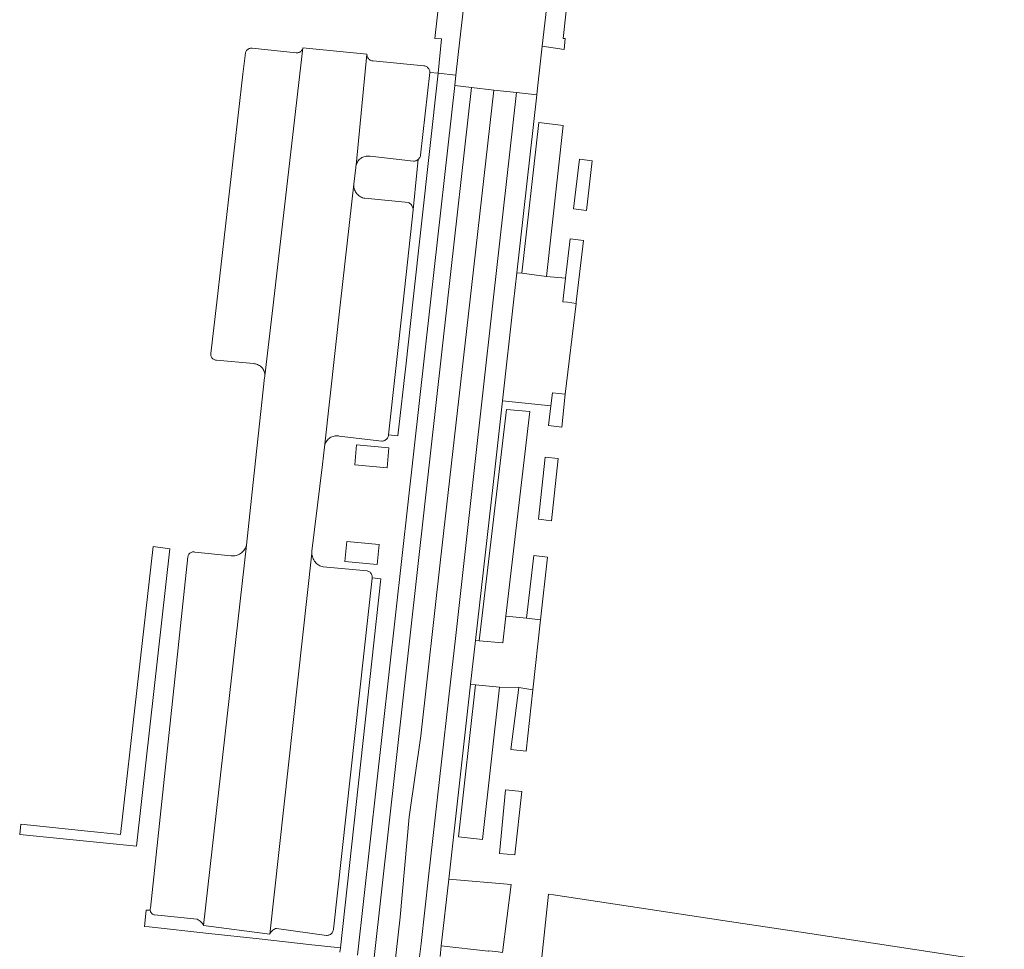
# Model space of a CAD drawing. Extents: x 152825 to 164088, y 457113 to 463005.
# Tile 169 of 256: x 157690 to 157768, y 460449 to 460522. Entities that reach past the tile are written whole.
import ezdxf

# ---------------------------------------------------------------- set-up
doc = ezdxf.new("R2010")
doc.units = 0
doc.header["$LTSCALE"] = 0.5
for name, color, linetype, lineweight in [('B-PV-VH-GESLOTENVERHARDING_ASFALT-GV', 251, 'CONTINUOUS', 18), ('B-PV-VH-ONVERHARD_ZAND-GV', 251, 'CONTINUOUS', 18), ('B-PV-VH-OPENVERHARDING_BETONSTRAATSTEEN-GV', 251, 'CONTINUOUS', 18), ('B-PV-VH-OPENVERHARDING_STRAATBAKSTEEN-GV', 251, 'CONTINUOUS', 18)]:
    doc.layers.add(name, color=color, linetype=linetype, lineweight=lineweight)

msp = doc.modelspace()

# ---------------------------------------------------------------- linework, layer by layer
at = {"layer": 'B-PV-VH-GESLOTENVERHARDING_ASFALT-GV', "flags": 128}
for points in [[(157719.131, 460443.087), (157720.071, 460451.244), (157720.764, 460459.195), (157721.701, 460465.636), (157723.255, 460479.571), (157725.583, 460500), (157727.502, 460516.836), (157725.722, 460517.035), (157723.797, 460499.851), (157722.024, 460484.03), (157718.007, 460448.053)], [(157721.569, 460447.875), (157721.716, 460449.159), (157722.31, 460454.439), (157724.048, 460469.89), (157724.439, 460473.355), (157725.99, 460487.143), (157726.574, 460492.358), (157727.45, 460500.179), (157727.711, 460502.513), (157729.292, 460516.635), (157727.502, 460516.836), (157725.583, 460500), (157723.255, 460479.571), (157721.701, 460465.636), (157720.764, 460459.195), (157720.071, 460451.244), (157719.131, 460443.087)]]:
    msp.add_lwpolyline(points, dxfattribs=at)
at = {"layer": 'B-PV-VH-ONVERHARD_ZAND-GV', "flags": 128}
for points in [[(157723.072, 460518.169), (157722.418, 460518.224), (157721.683, 460511.673), (157721.682, 460511.668), (157721.668, 460511.603), (157721.647, 460511.541), (157721.618, 460511.481), (157721.582, 460511.425), (157721.54, 460511.373), (157721.493, 460511.329), (157721.391, 460510.291), (157721.1, 460507.342), (157720.294, 460500), (157719.139, 460489.482), (157719.864, 460489.403), (157720.54, 460495.169), (157721.072, 460500)], [(157735.296, 460511.23), (157734.278, 460511.364), (157733.816, 460507.408), (157734.834, 460507.274)], [(157734.599, 460504.912), (157733.551, 460505.042), (157733.185, 460501.924), (157732.964, 460500.045), (157733.327, 460500), (157734.012, 460499.915), (157734.022, 460500)], [(157733.16, 460492.712), (157732.149, 460492.834), (157732.023, 460491.788), (157731.836, 460490.227), (157732.872, 460490.088)], [(157732.602, 460487.624), (157731.566, 460487.734), (157731.041, 460482.803), (157732.059, 460482.671)], [(157699.15, 460456.883), (157699.576, 460460.663), (157701.799, 460480.44), (157700.471, 460480.634), (157697.885, 460457.79), (157695.27, 460458.068), (157689.983, 460458.63), (157689.885, 460457.803), (157695.184, 460457.28)], [(157731.744, 460479.79), (157730.668, 460479.918), (157730.08, 460474.953), (157731.199, 460474.825)], [(157699.782, 460450.512), (157700.157, 460450.471), (157704.886, 460449.952), (157708.874, 460449.514), (157713.043, 460449.056), (157715.317, 460448.807), (157715.32, 460448.824), (157718.529, 460478.071), (157717.85, 460478.146), (157717.847, 460478.117), (157714.767, 460450.304), (157714.762, 460450.246), (157714.75, 460450.183), (157714.729, 460450.122), (157714.701, 460450.064), (157714.666, 460450.009), (157714.625, 460449.96), (157714.578, 460449.916), (157714.526, 460449.878), (157714.47, 460449.847), (157714.41, 460449.823), (157714.347, 460449.807), (157714.283, 460449.799), (157714.219, 460449.798), (157710.241, 460450.354), (157710.177, 460450.333), (157710.104, 460450.302), (157710.034, 460450.263), (157709.968, 460450.218), (157709.908, 460450.166), (157709.852, 460450.109), (157709.803, 460450.046), (157709.761, 460449.978), (157709.725, 460449.907), (157704.464, 460450.59), (157704.424, 460450.664), (157704.374, 460450.74), (157704.318, 460450.812), (157704.255, 460450.878), (157704.188, 460450.938), (157704.115, 460450.992), (157704.037, 460451.04), (157703.956, 460451.08), (157700.584, 460451.421), (157700.529, 460451.436), (157700.474, 460451.459), (157700.424, 460451.489), (157700.377, 460451.526), (157700.336, 460451.569), (157700.302, 460451.616), (157700.273, 460451.668), (157700.253, 460451.723), (157700.24, 460451.781), (157700.238, 460451.793), (157699.923, 460451.812)], [(157730.592, 460469.284), (157729.474, 460469.447), (157728.833, 460464.535), (157730.056, 460464.395)], [(157729.706, 460461.198), (157728.429, 460461.344), (157727.932, 460456.303), (157729.156, 460456.182)]]:
    msp.add_lwpolyline(points, close=True, dxfattribs=at)
at = {"layer": 'B-PV-VH-OPENVERHARDING_BETONSTRAATSTEEN-GV', "flags": 128}
for points in [[(157723.072, 460518.169), (157724.488, 460518.01), (157724.803, 460520.823), (157725.248, 460524.734), (157728.829, 460556.239), (157733.987, 460603.05), (157734.335, 460606.197), (157732.466, 460606.422), (157732.05, 460603.106), (157726.791, 460556.361), (157722.818, 460520.933), (157723.333, 460520.901)], [(157725.248, 460524.734), (157724.803, 460520.823), (157724.488, 460518.01), (157724.395, 460517.184), (157725.722, 460517.035), (157727.502, 460516.836), (157729.292, 460516.635), (157730.896, 460516.455), (157730.927, 460516.732), (157731.327, 460520.307), (157731.74, 460523.996), (157730.186, 460524.173), (157726.668, 460524.573)], [(157710.003, 460500), (157712.345, 460520.191), (157712.332, 460520.131), (157712.311, 460520.073), (157712.283, 460520.019), (157712.248, 460519.968), (157712.207, 460519.923), (157712.16, 460519.883), (157712.109, 460519.85), (157712.053, 460519.823), (157711.995, 460519.805), (157711.935, 460519.793), (157711.873, 460519.79), (157711.812, 460519.795), (157708.326, 460520.143), (157708.264, 460520.148), (157708.201, 460520.145), (157708.14, 460520.135), (157708.08, 460520.116), (157708.023, 460520.09), (157707.97, 460520.057), (157707.922, 460520.018), (157707.879, 460519.972), (157707.842, 460519.922), (157707.812, 460519.867), (157707.789, 460519.809), (157707.784, 460519.792), (157707.586, 460518.098), (157705.519, 460500), (157705.056, 460495.947), (157705.048, 460495.888), (157705.047, 460495.829), (157705.051, 460495.793), (157705.055, 460495.771), (157705.071, 460495.713), (157705.093, 460495.659), (157705.124, 460495.608), (157705.16, 460495.562), (157705.203, 460495.521), (157705.251, 460495.486), (157705.303, 460495.457), (157705.358, 460495.437), (157705.416, 460495.423), (157705.475, 460495.418), (157705.493, 460495.418), (157708.424, 460495.137), (157708.51, 460495.131), (157708.595, 460495.117), (157708.678, 460495.095), (157708.759, 460495.066), (157708.837, 460495.029), (157708.911, 460494.985), (157708.98, 460494.934), (157709.045, 460494.878), (157709.104, 460494.815), (157709.157, 460494.747), (157709.203, 460494.675), (157709.243, 460494.598), (157709.275, 460494.519), (157709.3, 460494.436), (157709.317, 460494.352), (157709.326, 460494.266), (157709.327, 460494.18)], [(157717.425, 460519.62), (157717.424, 460519.67), (157716.573, 460510.871), (157716.597, 460510.955), (157716.628, 460511.036), (157716.667, 460511.114), (157716.713, 460511.188), (157716.765, 460511.257), (157716.823, 460511.321), (157716.887, 460511.38), (157716.957, 460511.433), (157717.03, 460511.479), (157717.108, 460511.518), (157717.189, 460511.549), (157717.273, 460511.574), (157717.358, 460511.59), (157717.444, 460511.598), (157717.531, 460511.599), (157717.618, 460511.591), (157717.69, 460511.579), (157721.123, 460511.198), (157721.189, 460511.201), (157721.255, 460511.211), (157721.319, 460511.229), (157721.38, 460511.255), (157721.438, 460511.288), (157721.49, 460511.327), (157721.493, 460511.329), (157721.54, 460511.373), (157721.582, 460511.425), (157721.618, 460511.481), (157721.647, 460511.541), (157721.668, 460511.603), (157721.682, 460511.668), (157721.683, 460511.673), (157722.418, 460518.224), (157722.415, 460518.288), (157722.405, 460518.352), (157722.386, 460518.414), (157722.36, 460518.473), (157722.327, 460518.529), (157722.288, 460518.58), (157722.242, 460518.625), (157722.191, 460518.665), (157722.136, 460518.698), (157722.076, 460518.724), (157722.015, 460518.743), (157721.951, 460518.753), (157721.931, 460518.755), (157717.931, 460519.147), (157717.867, 460519.151), (157717.805, 460519.163), (157717.745, 460519.182), (157717.687, 460519.209), (157717.633, 460519.243), (157717.584, 460519.283), (157717.541, 460519.329), (157717.503, 460519.381), (157717.472, 460519.436), (157717.449, 460519.495), (157717.433, 460519.557)], [(157732.999, 460514.012), (157731.048, 460514.264), (157729.717, 460502.301), (157731.668, 460502.049)], [(157716.377, 460509.292), (157716.379, 460509.373), (157715.332, 460500), (157714.048, 460488.51), (157714.061, 460488.599), (157714.081, 460488.686), (157714.109, 460488.771), (157714.145, 460488.853), (157714.188, 460488.931), (157714.238, 460489.006), (157714.294, 460489.075), (157714.356, 460489.14), (157714.423, 460489.198), (157714.496, 460489.251), (157714.573, 460489.296), (157714.654, 460489.335), (157714.737, 460489.366), (157714.824, 460489.39), (157714.912, 460489.406), (157715.001, 460489.413), (157715.09, 460489.413), (157715.179, 460489.405), (157715.214, 460489.4), (157718.595, 460488.991), (157718.662, 460488.996), (157718.727, 460489.008), (157718.791, 460489.028), (157718.851, 460489.056), (157718.908, 460489.091), (157718.961, 460489.132), (157719.008, 460489.179), (157719.049, 460489.232), (157719.084, 460489.289), (157719.111, 460489.35), (157719.131, 460489.413), (157719.132, 460489.418), (157719.139, 460489.482), (157720.294, 460500), (157721.1, 460507.342), (157721.092, 460507.415), (157721.076, 460507.488), (157721.053, 460507.558), (157721.022, 460507.625), (157720.984, 460507.688), (157720.94, 460507.747), (157720.889, 460507.801), (157720.833, 460507.848), (157720.772, 460507.89), (157720.721, 460507.918), (157717.258, 460508.251), (157717.168, 460508.271), (157717.08, 460508.299), (157716.994, 460508.334), (157716.912, 460508.377), (157716.834, 460508.426), (157716.761, 460508.482), (157716.692, 460508.545), (157716.63, 460508.613), (157716.573, 460508.686), (157716.523, 460508.763), (157716.48, 460508.845), (157716.444, 460508.93), (157716.415, 460509.018), (157716.395, 460509.108), (157716.382, 460509.2)], [(157729.717, 460502.301), (157729.315, 460502.333), (157729.054, 460500), (157728.178, 460492.178), (157732.023, 460491.788), (157732.149, 460492.834), (157733.16, 460492.712), (157734.012, 460499.915), (157733.327, 460500), (157732.964, 460500.045), (157733.185, 460501.924), (157731.668, 460502.049)], [(157730.355, 460491.343), (157728.502, 460491.514), (157726.341, 460473.163), (157728.194, 460472.992), (157728.444, 460475.115)], [(157716.462, 460487.111), (157716.602, 460488.702), (157719.17, 460488.468), (157719.026, 460486.885)], [(157704.464, 460450.59), (157707.879, 460480.752), (157707.852, 460480.661), (157707.818, 460480.572), (157707.776, 460480.487), (157707.727, 460480.405), (157707.672, 460480.328), (157707.61, 460480.255), (157707.543, 460480.188), (157707.47, 460480.128), (157707.392, 460480.073), (157707.31, 460480.025), (157707.224, 460479.984), (157707.135, 460479.951), (157707.043, 460479.925), (157706.95, 460479.907), (157706.856, 460479.896), (157706.76, 460479.894), (157706.665, 460479.9), (157703.77, 460480.19), (157703.713, 460480.202), (157703.655, 460480.206), (157703.597, 460480.203), (157703.54, 460480.191), (157703.485, 460480.172), (157703.434, 460480.145), (157703.386, 460480.111), (157703.344, 460480.071), (157703.307, 460480.026), (157703.277, 460479.977), (157703.254, 460479.923), (157703.239, 460479.867), (157703.232, 460479.82), (157700.248, 460451.957), (157700.237, 460451.899), (157700.234, 460451.84), (157700.238, 460451.793), (157700.24, 460451.781), (157700.253, 460451.723), (157700.273, 460451.668), (157700.302, 460451.616), (157700.336, 460451.569), (157700.377, 460451.526), (157700.424, 460451.489), (157700.474, 460451.459), (157700.529, 460451.436), (157700.584, 460451.421), (157703.956, 460451.08), (157704.037, 460451.04), (157704.115, 460450.992), (157704.188, 460450.938), (157704.255, 460450.878), (157704.318, 460450.812), (157704.374, 460450.74), (157704.424, 460450.664)], [(157715.684, 460479.436), (157715.824, 460481.028), (157718.392, 460480.793), (157718.247, 460479.21)], [(157713.067, 460480.021), (157713.061, 460480.116), (157709.725, 460449.907), (157709.761, 460449.978), (157709.803, 460450.046), (157709.852, 460450.109), (157709.908, 460450.166), (157709.968, 460450.218), (157710.034, 460450.263), (157710.104, 460450.302), (157710.177, 460450.333), (157710.241, 460450.354), (157714.219, 460449.798), (157714.283, 460449.799), (157714.347, 460449.807), (157714.41, 460449.823), (157714.47, 460449.847), (157714.526, 460449.878), (157714.578, 460449.916), (157714.625, 460449.96), (157714.666, 460450.009), (157714.701, 460450.064), (157714.729, 460450.122), (157714.75, 460450.183), (157714.762, 460450.246), (157714.767, 460450.304), (157717.847, 460478.117), (157717.85, 460478.146), (157717.852, 460478.182), (157717.849, 460478.248), (157717.838, 460478.313), (157717.819, 460478.376), (157717.792, 460478.436), (157717.759, 460478.492), (157717.719, 460478.544), (157717.673, 460478.591), (157717.621, 460478.631), (157717.565, 460478.666), (157717.506, 460478.693), (157717.443, 460478.712), (157717.437, 460478.714), (157713.959, 460479.017), (157713.867, 460479.041), (157713.776, 460479.074), (157713.689, 460479.113), (157713.606, 460479.16), (157713.527, 460479.213), (157713.452, 460479.273), (157713.383, 460479.339), (157713.319, 460479.411), (157713.262, 460479.487), (157713.211, 460479.568), (157713.167, 460479.653), (157713.131, 460479.742), (157713.102, 460479.833), (157713.08, 460479.926)], [(157730.08, 460474.953), (157728.444, 460475.115), (157728.194, 460472.992), (157726.341, 460473.163), (157726.043, 460473.175), (157725.652, 460469.709), (157726.029, 460469.678), (157727.928, 460469.474), (157729.474, 460469.447), (157730.592, 460469.284), (157731.199, 460474.825)], [(157727.928, 460469.474), (157726.029, 460469.678), (157724.7, 460457.61), (157726.599, 460457.406)], [(157728.863, 460453.842), (157723.914, 460454.259), (157723.32, 460448.979), (157727.049, 460448.538), (157727.056, 460448.584), (157727.643, 460448.512), (157728.187, 460448.445)]]:
    msp.add_lwpolyline(points, close=True, dxfattribs=at)
for points in [[(157731.74, 460523.996), (157731.327, 460520.307), (157733.062, 460520.049), (157733.141, 460520.92), (157732.995, 460520.933), (157734.815, 460537.605)], [(157716.682, 460448.218), (157720.697, 460484.178), (157722.47, 460500), (157724.395, 460517.184), (157724.488, 460518.01), (157723.072, 460518.169), (157721.072, 460500), (157720.54, 460495.169), (157719.864, 460489.403), (157719.139, 460489.482), (157719.132, 460489.418), (157719.131, 460489.413), (157719.111, 460489.35), (157719.084, 460489.289), (157719.049, 460489.232), (157719.008, 460489.179), (157718.961, 460489.132), (157718.908, 460489.091), (157718.851, 460489.056), (157718.791, 460489.028), (157718.727, 460489.008), (157718.662, 460488.996), (157718.595, 460488.991), (157715.214, 460489.4), (157715.179, 460489.405), (157715.09, 460489.413), (157715.001, 460489.413), (157714.912, 460489.406), (157714.824, 460489.39), (157714.737, 460489.366), (157714.654, 460489.335), (157714.573, 460489.296), (157714.496, 460489.251), (157714.423, 460489.198), (157714.356, 460489.14), (157714.294, 460489.075), (157714.238, 460489.006), (157714.188, 460488.931), (157714.145, 460488.853), (157714.109, 460488.771), (157714.081, 460488.686), (157714.061, 460488.599), (157714.048, 460488.51), (157713.915, 460487.143), (157713.068, 460480.258), (157713.064, 460480.212), (157713.061, 460480.116), (157713.067, 460480.021), (157713.08, 460479.926), (157713.102, 460479.833), (157713.131, 460479.742), (157713.167, 460479.653), (157713.211, 460479.568), (157713.262, 460479.487), (157713.319, 460479.411), (157713.383, 460479.339), (157713.452, 460479.273), (157713.527, 460479.213), (157713.606, 460479.16), (157713.689, 460479.113), (157713.776, 460479.074), (157713.867, 460479.041), (157713.959, 460479.017), (157717.437, 460478.714), (157717.443, 460478.712), (157717.506, 460478.693), (157717.565, 460478.666), (157717.621, 460478.631), (157717.673, 460478.591), (157717.719, 460478.544), (157717.759, 460478.492), (157717.792, 460478.436), (157717.819, 460478.376), (157717.838, 460478.313), (157717.849, 460478.248), (157717.852, 460478.182), (157717.85, 460478.146), (157718.529, 460478.071), (157715.32, 460448.824), (157715.317, 460448.807), (157715.28, 460448.473)], [(157718.007, 460448.053), (157722.024, 460484.03), (157723.797, 460499.851), (157725.722, 460517.035), (157724.395, 460517.184), (157722.47, 460500), (157720.697, 460484.178), (157716.682, 460448.218)], [(157723.223, 460448.116), (157723.32, 460448.979), (157723.914, 460454.259), (157725.652, 460469.709), (157726.043, 460473.175), (157727.594, 460486.963), (157728.178, 460492.178), (157729.054, 460500), (157729.315, 460502.333), (157730.896, 460516.455), (157729.292, 460516.635), (157727.711, 460502.513), (157727.45, 460500.179), (157726.574, 460492.358), (157725.99, 460487.143), (157724.439, 460473.355), (157724.048, 460469.89), (157722.31, 460454.439), (157721.716, 460449.159), (157721.569, 460447.875)], [(157767.979, 460447.606), (157752.551, 460449.942), (157751.338, 460450.126), (157751.13, 460450.157), (157745.646, 460450.988), (157732.217, 460453.021), (157731.834, 460453.079), (157731.296, 460448.062)]]:
    msp.add_lwpolyline(points, dxfattribs=at)
at = {"layer": 'B-PV-VH-OPENVERHARDING_STRAATBAKSTEEN-GV', "flags": 128}
msp.add_lwpolyline([(157717.424, 460519.67), (157712.345, 460520.191), (157710.003, 460500), (157709.327, 460494.18), (157709.32, 460494.095), (157709.311, 460494.038), (157708.413, 460485.708), (157707.879, 460480.752), (157704.464, 460450.59), (157709.725, 460449.907), (157713.061, 460480.116), (157713.064, 460480.212), (157713.068, 460480.258), (157713.915, 460487.143), (157714.048, 460488.51), (157715.332, 460500), (157716.379, 460509.373), (157716.549, 460510.699), (157716.557, 460510.786), (157716.573, 460510.871)], close=True, dxfattribs=at)

doc.saveas('drawing.dxf')
